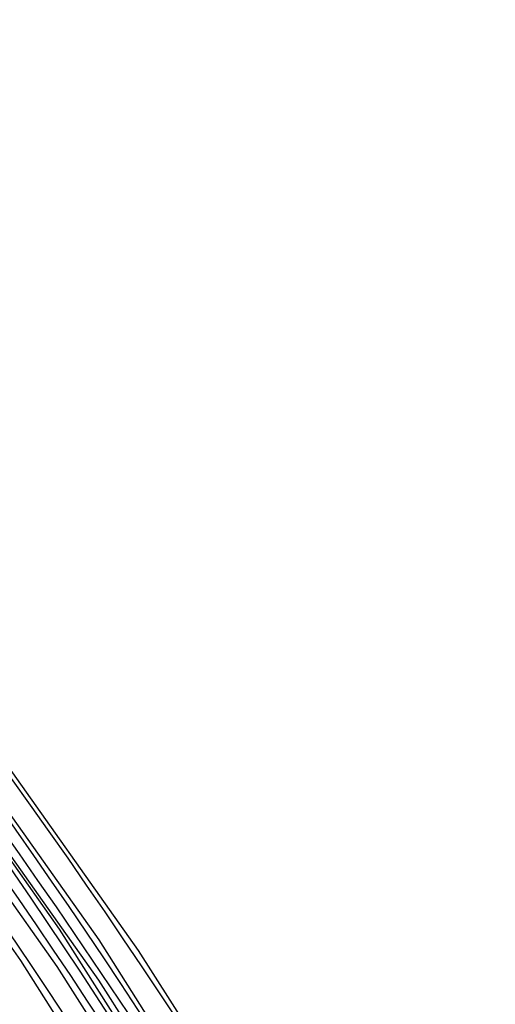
# Model space of a CAD drawing. Header units: millimetres. Extents: x -216 to 210, y -272 to 267.
# Tile 84 of 87: x 140 to 157, y 81 to 117. Entities that reach past the tile are written whole.
import ezdxf

# ---------------------------------------------------------------- set-up
doc = ezdxf.new("R2010")
doc.units = ezdxf.units.MM
doc.layers.add('MAIN-1', color=7, linetype='Continuous')

msp = doc.modelspace()

# ---------------------------------------------------------------- linework, layer by layer
at = {"layer": 'MAIN-1'}
for p, q in [((142.688, 83.305), (135.795, 93.048)), ((144.118, 82.923), (136.876, 93.139)), ((141.256, 83.69), (134.713, 92.957)), ((141.178, 82.343), (134.33, 92.018)), ((142.681, 81.852), (135.509, 91.979)), ((139.856, 82.563), (133.394, 91.731)), ((147.304, 74.186), (141.256, 83.69)), ((149.06, 73.311), (142.688, 83.305)), ((150.812, 72.442), (144.118, 82.923)), ((145.829, 73.165), (139.856, 82.563)), ((147.507, 72.42), (141.178, 82.343)), ((149.311, 71.465), (142.681, 81.852))]:
    msp.add_line(p, q, dxfattribs=at)
for centre, major_axis, start_param, end_param in [((-0.5, -0.433), (123.73, -142.871), 0.713724, 3.451437), ((0, 0), (-123.075, 142.115), -2.427868, 0.713724), ((-5, -4.33), (-117.838, 136.067), -2.427868, -0.857072), ((-4.5, -3.897), (-117.183, 135.311), -2.427868, -0.857072), ((12.529, 10.85), (-129.487, 149.519), -2.427868, -1.668171), ((21.329, 18.471), (-117.769, 135.988), -2.427868, -1.671609), ((16.929, 14.661), (-123.628, 142.753), -2.427868, -1.670221), ((16.929, 14.661), (122.456, -141.4), 0.713724, 1.471393), ((12.529, 10.85), (128.315, -148.166), 0.713724, 1.472653), ((21.329, 18.471), (116.597, -134.635), 0.713724, 1.468967), ((8.129, 7.04), (-129.487, 149.519), -2.427868, -1.668171), ((8.129, 7.04), (128.315, -148.166), 0.713724, 1.473773), ((21.329, 18.471), (-108.629, 125.434), -2.427868, -1.674838), ((21.329, 18.471), (107.457, -124.08), 0.713724, 1.466401), ((3.729, 3.229), (-129.487, 149.519), -2.427868, -1.668171), ((3.729, 3.229), (128.315, -148.166), 0.713724, 1.473773)]:
    msp.add_ellipse(centre, major_axis=major_axis, ratio=0.75, start_param=start_param, end_param=end_param, dxfattribs=at)

doc.saveas('drawing.dxf')
